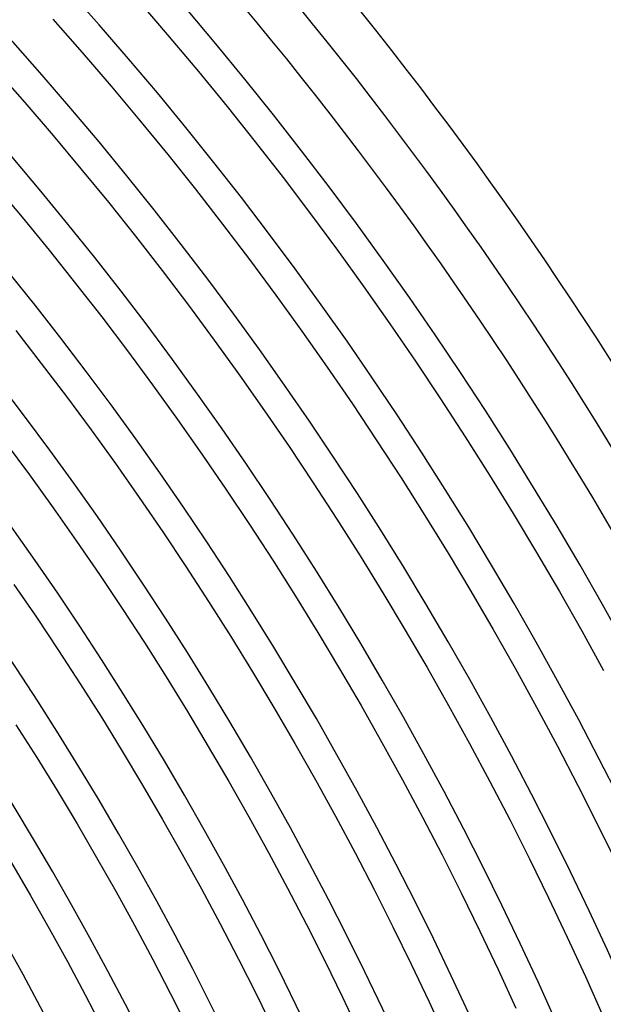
# Model space of a CAD drawing. Header units: millimetres. Extents: x -385 to 385, y -385 to 385.
# Tile 108 of 113: x 239 to 290, y 128 to 215. Entities that reach past the tile are written whole.
import ezdxf

# ---------------------------------------------------------------- set-up
doc = ezdxf.new("R2010")
doc.units = ezdxf.units.MM
doc.layers.add('THICK', color=7, linetype='Continuous')

msp = doc.modelspace()

# ---------------------------------------------------------------- linework, layer by layer
at = {"layer": 'THICK'}
for p, q in [((249.417, 216.844), (252.029, 213.803)), ((241.728, 215.363), (244.323, 212.416)), ((252.029, 213.803), (254.604, 210.73)), ((244.323, 212.416), (246.881, 209.436)), ((236.689, 210.873), (239.229, 207.987)), ((254.604, 210.73), (257.141, 207.627)), ((246.881, 209.436), (249.404, 206.427)), ((239.229, 207.987), (241.734, 205.07)), ((257.141, 207.627), (259.64, 204.492)), ((249.404, 206.427), (251.889, 203.386)), ((241.734, 205.07), (244.204, 202.123)), ((259.64, 204.492), (262.102, 201.328)), ((251.889, 203.386), (254.337, 200.316)), ((244.204, 202.123), (246.637, 199.146)), ((236.587, 200.703), (239.004, 197.819)), ((262.102, 201.328), (264.524, 198.134)), ((254.337, 200.316), (256.749, 197.216)), ((246.637, 199.146), (249.035, 196.14)), ((264.524, 198.134), (266.908, 194.911)), ((239.004, 197.819), (241.386, 194.905)), ((256.749, 197.216), (259.122, 194.088)), ((249.035, 196.14), (251.395, 193.104)), ((241.386, 194.905), (243.732, 191.963)), ((266.908, 194.911), (269.253, 191.659)), ((259.122, 194.088), (261.457, 190.93)), ((251.395, 193.104), (253.719, 190.041)), ((243.732, 191.963), (246.042, 188.993)), ((269.253, 191.659), (271.557, 188.379)), ((261.457, 190.93), (263.753, 187.745)), ((253.719, 190.041), (256.006, 186.95)), ((246.042, 188.993), (248.317, 185.994)), ((271.557, 188.379), (273.822, 185.072)), ((238.429, 187.787), (240.689, 184.881)), ((263.753, 187.745), (266.011, 184.532)), ((256.006, 186.95), (258.254, 183.831)), ((248.317, 185.994), (250.554, 182.969)), ((240.689, 184.881), (242.914, 181.948)), ((273.822, 185.072), (276.047, 181.737)), ((266.011, 184.532), (268.23, 181.292)), ((258.254, 183.831), (260.465, 180.685)), ((250.554, 182.969), (252.755, 179.916)), ((242.914, 181.948), (245.103, 178.988)), ((276.047, 181.737), (278.231, 178.375)), ((260.465, 180.685), (262.638, 177.512)), ((268.23, 181.292), (270.409, 178.025)), ((252.755, 179.916), (254.919, 176.837)), ((245.103, 178.988), (247.256, 176.002)), ((237.512, 177.901), (239.652, 175.007)), ((270.409, 178.025), (272.549, 174.732)), ((278.231, 178.375), (280.374, 174.987)), ((262.638, 177.512), (264.771, 174.313)), ((254.919, 176.837), (257.045, 173.732)), ((247.256, 176.002), (249.373, 172.99)), ((239.652, 175.007), (241.757, 172.087)), ((272.549, 174.732), (274.648, 171.413)), ((280.374, 174.987), (282.476, 171.574)), ((257.045, 173.732), (259.133, 170.602)), ((264.771, 174.313), (266.866, 171.089)), ((249.373, 172.99), (251.453, 169.952)), ((241.757, 172.087), (243.827, 169.142)), ((266.866, 171.089), (268.922, 167.839)), ((274.648, 171.413), (276.707, 168.069)), ((282.476, 171.574), (284.536, 168.135)), ((259.133, 170.602), (261.184, 167.446)), ((251.453, 169.952), (253.496, 166.89)), ((243.827, 169.142), (245.86, 166.173)), ((261.184, 167.446), (263.196, 164.266)), ((268.922, 167.839), (270.938, 164.565)), ((276.707, 168.069), (278.725, 164.701)), ((284.536, 168.135), (286.555, 164.671)), ((253.496, 166.89), (255.501, 163.803)), ((245.86, 166.173), (247.858, 163.178)), ((238.28, 165.295), (240.268, 162.393)), ((263.196, 164.266), (265.169, 161.061)), ((270.938, 164.565), (272.914, 161.267)), ((278.725, 164.701), (280.702, 161.308)), ((286.555, 164.671), (288.531, 161.183)), ((247.858, 163.178), (249.819, 160.16)), ((255.501, 163.803), (257.469, 160.692)), ((240.268, 162.393), (242.22, 159.466)), ((280.702, 161.308), (282.638, 157.891)), ((257.469, 160.692), (259.399, 157.557)), ((265.169, 161.061), (267.103, 157.833)), ((272.914, 161.267), (274.85, 157.945)), ((288.531, 161.183), (290.465, 157.672)), ((249.819, 160.16), (251.743, 157.118)), ((242.22, 159.466), (244.136, 156.517)), ((267.103, 157.833), (268.997, 154.582)), ((274.85, 157.945), (276.745, 154.599)), ((282.638, 157.891), (284.533, 154.451)), ((251.743, 157.118), (253.63, 154.053)), ((259.399, 157.557), (261.291, 154.399)), ((244.136, 156.517), (246.017, 153.544)), ((261.291, 154.399), (263.145, 151.218)), ((268.997, 154.582), (270.853, 151.307)), ((276.745, 154.599), (278.6, 151.231)), ((284.533, 154.451), (286.385, 150.989)), ((246.017, 153.544), (247.861, 150.549)), ((253.63, 154.053), (255.48, 150.965)), ((238.454, 152.874), (240.291, 149.97)), ((255.48, 150.965), (257.292, 147.855)), ((263.145, 151.218), (264.96, 148.015)), ((270.853, 151.307), (272.668, 148.011)), ((278.6, 151.231), (280.414, 147.841)), ((286.385, 150.989), (288.195, 147.504)), ((247.861, 150.549), (249.669, 147.531)), ((240.291, 149.97), (242.092, 147.044)), ((249.669, 147.531), (251.44, 144.492)), ((257.292, 147.855), (259.067, 144.723)), ((264.96, 148.015), (266.736, 144.791)), ((272.668, 148.011), (274.443, 144.693)), ((280.414, 147.841), (282.187, 144.429)), ((288.195, 147.504), (289.963, 143.998)), ((242.092, 147.044), (243.858, 144.097)), ((266.736, 144.791), (268.472, 141.545)), ((243.858, 144.097), (245.588, 141.129)), ((251.44, 144.492), (253.174, 141.432)), ((259.067, 144.723), (260.803, 141.57)), ((274.443, 144.693), (276.178, 141.353)), ((282.187, 144.429), (283.918, 140.995)), ((289.963, 143.998), (291.689, 140.47)), ((253.174, 141.432), (254.871, 138.35)), ((260.803, 141.57), (262.501, 138.397)), ((268.472, 141.545), (270.169, 138.278)), ((276.178, 141.353), (277.872, 137.993)), ((238.046, 140.663), (239.735, 137.766)), ((245.588, 141.129), (247.281, 138.14)), ((283.918, 140.995), (285.607, 137.541)), ((239.735, 137.766), (241.388, 134.848)), ((247.281, 138.14), (248.939, 135.13)), ((254.871, 138.35), (256.53, 135.249)), ((262.501, 138.397), (264.161, 135.203)), ((270.169, 138.278), (271.827, 134.991)), ((277.872, 137.993), (279.526, 134.612)), ((285.607, 137.541), (287.254, 134.067)), ((256.53, 135.249), (258.152, 132.127)), ((264.161, 135.203), (265.781, 131.988)), ((241.388, 134.848), (243.006, 131.91)), ((248.939, 135.13), (250.559, 132.101)), ((271.827, 134.991), (273.444, 131.684)), ((279.526, 134.612), (281.138, 131.212)), ((287.254, 134.067), (288.859, 130.573)), ((243.006, 131.91), (244.588, 128.953)), ((250.559, 132.101), (252.143, 129.052)), ((258.152, 132.127), (259.736, 128.986)), ((265.781, 131.988), (267.363, 128.755)), ((273.444, 131.684), (275.021, 128.357)), ((281.138, 131.212), (282.709, 127.792)), ((288.859, 130.573), (290.422, 127.059)), ((252.143, 129.052), (253.69, 125.984)), ((244.588, 128.953), (246.135, 125.976)), ((259.736, 128.986), (261.281, 125.826)), ((267.363, 128.755), (268.905, 125.503)), ((275.021, 128.357), (276.558, 125.012))]:
    msp.add_line(p, q, dxfattribs=at)
for radius, start, end in [(345, 0.33157, 44.66842), (341, 0.33604, 44.66395), (337.25, 0.08606, 44.91393), (333.25, 0.34389, 44.65616), (326.5, 0.35099, 44.64905), (319.75, 0.35839, 44.64161), (313, 0.36612, 44.63387), (306.25, 0.3742, 44.62579), (299.5, 0.38262, 44.61737), (292.75, 0.39144, 44.60855), (286, 0.40067, 44.59932), (279.25, 0.41035, 44.58964), (272.5, 0.42055, 44.5795), (265.75, 0.43121, 44.56878), (259, 0.44244, 44.55755), (252.25, 0.4543, 44.54569), (245.5, 0.46679, 44.5332)]:
    msp.add_arc((0, 0), radius, start, end, dxfattribs=at)

doc.saveas('drawing.dxf')
